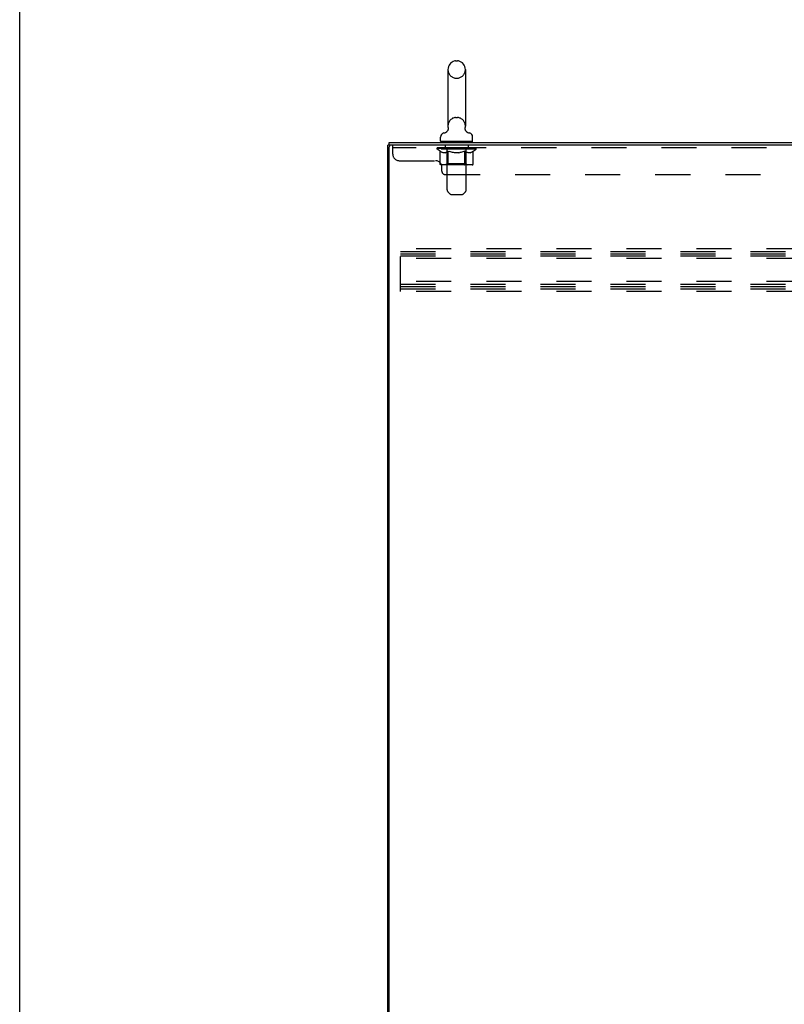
# Model space of a CAD drawing. Header units: inches. Extents: x 0 to 243, y 0 to 157.
# Tile 2 of 18: x 0 to 29, y 65 to 103. Entities that reach past the tile are written whole.
import ezdxf

# ---------------------------------------------------------------- set-up
doc = ezdxf.new("R2010")
doc.units = ezdxf.units.IN
doc.header["$LTSCALE"] = 13.357143
doc.header["$MEASUREMENT"] = 0
doc.linetypes.add('HIDDEN', pattern=[0.2, 0.1, -0.1])
doc.layers.get('0').update_dxf_attribs({"linetype": 'CONTINUOUS'})
doc.layers.add('02___PRT_ALL_AXES', color=7, linetype='CONTINUOUS')
doc.layers.add('DEFAULT_2', color=8, linetype='HIDDEN')

msp = doc.modelspace()

# ---------------------------------------------------------------- linework, layer by layer
at = {"color": 7, "linetype": 'Continuous'}
for p, q in [((0, 0), (0, 157.143)), ((16.628, 101.195), (16.704, 101.195)), ((16.332, 100.865), (16.332, 98.705)), ((17, 100.865), (17, 98.705)), ((16.275, 98.483), (16.27, 98.48)), ((16.991, 98.619), (16.992, 98.625)), ((16.991, 98.613), (16.991, 98.619)), ((16.991, 98.607), (16.991, 98.613)), ((16.992, 98.601), (16.991, 98.607)), ((16.992, 98.63), (16.993, 98.636)), ((16.992, 98.624), (16.992, 98.63)), ((16.992, 98.595), (16.992, 98.601)), ((16.993, 98.589), (16.992, 98.596)), ((16.993, 98.636), (16.994, 98.641)), ((16.994, 98.583), (16.993, 98.59)), ((17.006, 98.545), (17.003, 98.551)), ((16.056, 98.134), (16.056, 98.289)), ((16.071, 98.114), (16.071, 98.084)), ((17.261, 98.114), (16.071, 98.114)), ((17.261, 98.114), (17.261, 98.084)), ((17.276, 98.134), (17.276, 98.289)), ((14.093, 97.98), (14.041, 97.98)), ((14.093, 97.98), (14.093, 98.084)), ((14.142, 97.98), (14.094, 97.98))]:
    msp.add_line(p, q, dxfattribs=at)
at = {"color": 3, "linetype": 'Continuous'}
for p, q in [((14.041, 8.188), (14.041, 97.98)), ((14.093, 98.084), (49.795, 98.084)), ((14.093, 8.25), (14.093, 97.917)), ((49.794, 97.98), (14.156, 97.98))]:
    msp.add_line(p, q, dxfattribs=at)
at = {"color": 7, "linetype": 'Continuous'}
for points in [[(16.338, 98.641), (16.339, 98.636), (16.34, 98.63), (16.341, 98.625), (16.341, 98.619), (16.341, 98.613), (16.341, 98.607), (16.341, 98.601), (16.34, 98.595), (16.34, 98.59), (16.339, 98.584), (16.338, 98.578), (16.336, 98.572), (16.335, 98.567), (16.333, 98.561), (16.331, 98.556), (16.329, 98.55), (16.327, 98.545), (16.324, 98.54), (16.321, 98.535), (16.318, 98.53), (16.315, 98.525), (16.312, 98.52), (16.309, 98.515), (16.305, 98.511), (16.301, 98.506), (16.297, 98.502), (16.293, 98.498), (16.289, 98.494), (16.284, 98.49), (16.28, 98.486), (16.275, 98.483)], [(17.003, 98.551), (17.001, 98.556), (16.999, 98.562), (16.997, 98.567), (16.996, 98.573), (16.995, 98.579), (16.994, 98.584)], [(17.003, 98.551), (17.001, 98.555), (17, 98.561), (16.998, 98.566), (16.996, 98.572), (16.995, 98.578), (16.994, 98.583)], [(17.056, 98.484), (17.055, 98.485), (17.052, 98.487), (17.048, 98.49), (17.044, 98.493), (17.041, 98.497), (17.037, 98.5), (17.034, 98.504), (17.03, 98.508), (17.027, 98.512), (17.023, 98.516), (17.02, 98.521), (17.017, 98.525), (17.014, 98.53), (17.011, 98.535), (17.008, 98.54), (17.006, 98.545)], [(17.062, 98.48), (17.059, 98.482), (17.056, 98.484)]]:
    msp.add_lwpolyline(points, dxfattribs=at)
for centre, radius, start, end in [((16.666, 100.865), 0.334, 102.4284, 180), ((16.628, 101.038), 0.157, 90, 102.4284), ((16.704, 101.038), 0.157, 77.5716, 90), ((16.666, 100.865), 0.334, 0, 77.5716), ((16.13, 98.694), 0.257, 281.6478, 311.9718), ((16.666, 98.705), 0.334, 180, 191.0697), ((16.666, 98.705), 0.334, 348.9303, 360), ((17.203, 98.694), 0.257, 228.028, 258.3522), ((16.213, 98.289), 0.157, 101.6478, 180), ((16.076, 98.134), 0.02, 180, 263.0769), ((17.119, 98.289), 0.157, 0, 78.3522), ((17.256, 98.134), 0.02, 276.9231, 360)]:
    msp.add_arc(centre, radius, start, end, dxfattribs=at)
at = {"color": 3, "linetype": 'Continuous'}
msp.add_arc((14.156, 97.917), 0.0625, 90, 180, dxfattribs=at)
at = {"layer": '02___PRT_ALL_AXES', "color": 8, "linetype": 'HIDDEN'}
for p, q in [((16.229, 97.98), (16.229, 97.876)), ((17.104, 97.98), (16.229, 97.98)), ((17.104, 97.876), (16.229, 97.876)), ((17.104, 97.98), (17.104, 97.876))]:
    msp.add_line(p, q, dxfattribs=at)
at = {"layer": 'DEFAULT_2', "color": 8, "linetype": 'HIDDEN'}
for p, q in [((16.628, 100.535), (16.704, 100.535)), ((16.628, 99.035), (16.704, 99.035)), ((16.291, 98.114), (16.291, 98.084)), ((17.041, 98.114), (17.041, 98.084)), ((14.229, 97.635), (14.229, 97.98)), ((49.854, 97.876), (14.229, 97.876)), ((15.923, 97.821), (15.923, 97.876)), ((16.031, 97.745), (15.923, 97.821)), ((17.41, 97.821), (15.923, 97.821)), ((15.934, 97.868), (15.934, 97.876)), ((15.945, 97.864), (15.945, 97.868)), ((15.945, 97.864), (17.388, 97.864)), ((15.955, 97.864), (15.955, 97.868)), ((15.956, 97.864), (15.956, 97.868)), ((15.968, 97.868), (15.968, 97.876)), ((15.987, 97.864), (15.987, 97.868)), ((15.989, 97.864), (15.989, 97.868)), ((16.022, 97.868), (16.022, 97.876)), ((16.031, 97.266), (16.031, 97.745)), ((16.031, 97.745), (16.051, 97.732)), ((16.04, 97.864), (16.04, 97.868)), ((16.043, 97.864), (16.043, 97.868)), ((16.279, 97.867), (16.05, 97.867)), ((16.07, 97.72), (16.05, 97.732)), ((16.09, 97.71), (16.07, 97.72)), ((16.109, 97.702), (16.089, 97.71)), ((16.097, 97.868), (16.097, 97.876)), ((16.098, 97.864), (16.098, 97.867)), ((16.099, 97.864), (16.099, 97.867)), ((16.102, 97.864), (16.102, 97.867)), ((16.111, 97.864), (16.111, 97.868)), ((16.112, 97.864), (16.112, 97.867)), ((16.116, 97.864), (16.116, 97.868)), ((16.119, 97.864), (16.119, 97.869)), ((16.123, 97.864), (16.123, 97.867)), ((16.142, 97.864), (16.142, 97.867)), ((16.16, 97.864), (16.16, 97.867)), ((16.162, 97.864), (16.162, 97.871)), ((16.188, 97.868), (16.188, 97.876)), ((16.188, 97.864), (16.188, 97.867)), ((16.2, 97.864), (16.2, 97.868)), ((16.205, 97.864), (16.205, 97.868)), ((16.213, 97.864), (16.213, 97.867)), ((16.229, 97.864), (16.229, 97.872)), ((16.249, 97.864), (16.249, 97.867)), ((16.252, 97.864), (16.252, 97.867)), ((16.29, 97.71), (16.27, 97.702)), ((16.279, 97.864), (16.279, 97.867)), ((16.309, 97.72), (16.289, 97.71)), ((16.358, 97.867), (16.292, 97.867)), ((16.294, 97.868), (16.294, 97.876)), ((16.3, 97.269), (16.3, 97.817)), ((16.301, 96.268), (16.301, 98.084)), ((16.303, 97.864), (16.303, 97.868)), ((16.308, 97.864), (16.308, 97.868)), ((16.329, 97.732), (16.309, 97.72)), ((16.315, 97.864), (16.315, 97.874)), ((16.323, 97.864), (16.323, 97.867)), ((16.348, 97.745), (16.328, 97.732)), ((16.334, 97.864), (16.334, 97.867)), ((16.348, 97.266), (16.348, 97.745)), ((16.348, 97.745), (16.389, 97.732)), ((16.358, 97.864), (16.358, 97.867)), ((16.445, 97.867), (16.383, 97.867)), ((16.428, 97.72), (16.388, 97.732)), ((16.407, 97.864), (16.407, 97.867)), ((16.412, 97.868), (16.412, 97.876)), ((16.416, 97.864), (16.416, 97.868)), ((16.419, 97.864), (16.419, 97.875)), ((16.423, 97.864), (16.423, 97.868)), ((16.467, 97.71), (16.427, 97.72)), ((16.432, 97.864), (16.432, 97.868)), ((16.445, 97.864), (16.445, 97.867)), ((16.505, 97.702), (16.466, 97.71)), ((16.54, 97.867), (16.482, 97.867)), ((16.498, 97.864), (16.498, 97.867)), ((16.531, 97.867), (16.666, 97.876)), ((16.537, 97.868), (16.537, 97.876)), ((16.538, 97.875), (16.537, 97.876)), ((16.538, 97.868), (16.538, 97.875)), ((16.538, 97.864), (16.538, 97.868)), ((16.54, 97.864), (16.54, 97.867)), ((16.543, 97.864), (16.543, 97.868)), ((16.544, 97.864), (16.544, 97.868)), ((16.638, 97.867), (16.587, 97.867)), ((16.595, 97.864), (16.595, 97.867)), ((16.638, 97.864), (16.638, 97.867)), ((16.663, 97.868), (16.663, 97.868)), ((16.663, 97.864), (16.663, 97.868)), ((16.663, 97.864), (16.663, 97.868)), ((16.666, 97.868), (16.666, 97.876)), ((16.666, 97.876), (16.801, 97.867)), ((16.669, 97.864), (16.669, 97.868)), ((16.669, 97.868), (16.67, 97.868)), ((16.67, 97.864), (16.67, 97.868)), ((16.694, 97.864), (16.694, 97.867)), ((16.694, 97.867), (16.745, 97.867)), ((16.737, 97.864), (16.737, 97.867)), ((16.788, 97.864), (16.788, 97.868)), ((16.79, 97.864), (16.79, 97.868)), ((16.793, 97.864), (16.793, 97.867)), ((16.793, 97.867), (16.85, 97.867)), ((16.795, 97.868), (16.795, 97.876)), ((16.795, 97.875), (16.795, 97.876)), ((16.795, 97.868), (16.795, 97.875)), ((16.795, 97.864), (16.795, 97.868)), ((16.867, 97.71), (16.828, 97.702)), ((16.834, 97.864), (16.834, 97.867)), ((16.905, 97.72), (16.866, 97.71)), ((16.887, 97.864), (16.887, 97.867)), ((16.887, 97.867), (16.95, 97.867)), ((16.901, 97.864), (16.901, 97.868)), ((16.944, 97.732), (16.905, 97.72)), ((16.91, 97.864), (16.91, 97.868)), ((16.913, 97.864), (16.913, 97.875)), ((16.916, 97.864), (16.916, 97.868)), ((16.921, 97.868), (16.921, 97.876)), ((16.926, 97.864), (16.926, 97.867)), ((16.984, 97.745), (16.944, 97.732)), ((16.975, 97.864), (16.975, 97.867)), ((16.975, 97.867), (17.04, 97.867)), ((16.984, 97.266), (16.984, 97.745)), ((16.984, 97.745), (17.004, 97.732)), ((16.999, 97.864), (16.999, 97.867)), ((17.024, 97.72), (17.004, 97.732)), ((17.01, 97.864), (17.01, 97.867)), ((17.018, 97.864), (17.018, 97.874)), ((17.043, 97.71), (17.023, 97.72)), ((17.024, 97.864), (17.024, 97.868)), ((17.03, 97.864), (17.03, 97.868)), ((17.031, 96.268), (17.031, 98.084)), ((17.032, 97.269), (17.032, 97.817)), ((17.038, 97.868), (17.038, 97.876)), ((17.062, 97.702), (17.043, 97.71)), ((17.053, 97.864), (17.053, 97.867)), ((17.053, 97.867), (17.41, 97.867)), ((17.081, 97.864), (17.081, 97.867)), ((17.083, 97.864), (17.083, 97.867)), ((17.104, 97.864), (17.104, 97.872)), ((17.12, 97.864), (17.12, 97.867)), ((17.128, 97.864), (17.128, 97.868)), ((17.133, 97.864), (17.133, 97.868)), ((17.144, 97.868), (17.144, 97.876)), ((17.144, 97.864), (17.144, 97.867)), ((17.17, 97.864), (17.17, 97.871)), ((17.172, 97.864), (17.172, 97.867)), ((17.191, 97.864), (17.191, 97.867)), ((17.21, 97.864), (17.21, 97.867)), ((17.214, 97.864), (17.214, 97.869)), ((17.217, 97.864), (17.217, 97.868)), ((17.221, 97.864), (17.221, 97.868)), ((17.221, 97.864), (17.221, 97.867)), ((17.243, 97.71), (17.224, 97.702)), ((17.231, 97.864), (17.231, 97.867)), ((17.234, 97.864), (17.234, 97.867)), ((17.234, 97.864), (17.234, 97.867)), ((17.236, 97.868), (17.236, 97.876)), ((17.262, 97.72), (17.243, 97.71)), ((17.282, 97.732), (17.262, 97.72)), ((17.268, 97.871), (17.409, 97.873)), ((17.268, 97.867), (17.268, 97.871)), ((17.302, 97.745), (17.282, 97.732)), ((17.29, 97.864), (17.29, 97.868)), ((17.293, 97.864), (17.293, 97.868)), ((17.302, 97.745), (17.41, 97.821)), ((17.302, 97.266), (17.302, 97.745)), ((17.31, 97.868), (17.31, 97.876)), ((17.343, 97.864), (17.343, 97.868)), ((17.345, 97.864), (17.345, 97.868)), ((17.365, 97.868), (17.365, 97.876)), ((17.376, 97.864), (17.376, 97.868)), ((17.377, 97.864), (17.377, 97.868)), ((17.388, 97.864), (17.388, 97.868)), ((17.398, 97.868), (17.398, 97.876)), ((17.409, 97.867), (17.409, 97.873)), ((17.41, 97.821), (17.41, 97.868)), ((14.479, 97.385), (15.854, 97.385)), ((16.128, 97.695), (16.108, 97.702)), ((16.147, 97.69), (16.128, 97.695)), ((16.232, 97.69), (16.147, 97.69)), ((16.232, 97.69), (16.251, 97.695)), ((16.271, 97.702), (16.251, 97.695)), ((16.543, 97.695), (16.504, 97.702)), ((16.581, 97.69), (16.542, 97.695)), ((16.752, 97.69), (16.581, 97.69)), ((16.752, 97.69), (16.79, 97.695)), ((16.828, 97.702), (16.79, 97.695)), ((17.081, 97.695), (17.062, 97.702)), ((17.1, 97.69), (17.081, 97.695)), ((17.186, 97.69), (17.1, 97.69)), ((17.186, 97.69), (17.205, 97.695)), ((17.224, 97.702), (17.205, 97.695)), ((17.252, 97.222), (16.081, 97.222)), ((16.104, 96.98), (16.104, 97.135)), ((16.3, 97.269), (16.254, 97.222)), ((17.032, 97.269), (16.3, 97.269)), ((16.362, 97.227), (16.359, 97.23)), ((16.367, 97.224), (16.365, 97.225)), ((16.37, 97.223), (16.367, 97.224)), ((16.373, 97.222), (16.37, 97.223)), ((17.032, 97.269), (17.079, 97.222)), ((16.229, 96.855), (47.854, 96.855)), ((16.402, 96.126), (16.331, 96.197)), ((16.473, 96.097), (16.86, 96.097)), ((16.931, 96.126), (17.002, 96.197)), ((14.52, 92.396), (14.52, 94.021)), ((48.52, 94.021), (14.52, 94.021)), ((14.52, 93.917), (48.52, 93.917)), ((14.52, 93.834), (48.52, 93.834)), ((14.52, 93.75), (48.52, 93.75)), ((48.52, 93.646), (14.52, 93.646)), ((48.52, 92.771), (14.52, 92.771)), ((14.52, 92.667), (48.52, 92.667)), ((14.52, 92.584), (48.52, 92.584)), ((14.52, 92.5), (48.52, 92.5)), ((48.52, 92.396), (14.52, 92.396))]:
    msp.add_line(p, q, dxfattribs=at)
for points in [[(16.081, 97.222), (16.075, 97.223), (16.069, 97.224), (16.063, 97.225), (16.057, 97.227), (16.052, 97.23), (16.047, 97.234), (16.042, 97.238), (16.038, 97.243), (16.035, 97.248), (16.033, 97.253), (16.031, 97.259), (16.031, 97.266)], [(16.349, 97.253), (16.349, 97.259), (16.348, 97.266)], [(16.351, 97.248), (16.349, 97.253), (16.349, 97.259), (16.348, 97.266)], [(16.365, 97.225), (16.362, 97.227), (16.359, 97.23), (16.356, 97.234), (16.354, 97.238), (16.352, 97.243), (16.351, 97.248)], [(16.356, 97.234), (16.354, 97.238), (16.352, 97.243)], [(16.959, 97.222), (16.962, 97.223), (16.965, 97.224), (16.968, 97.225), (16.971, 97.227), (16.974, 97.23), (16.976, 97.234), (16.978, 97.238), (16.98, 97.243), (16.982, 97.248), (16.983, 97.253), (16.984, 97.259), (16.984, 97.266)], [(17.252, 97.222), (17.258, 97.223), (17.264, 97.224), (17.27, 97.225), (17.275, 97.227), (17.281, 97.23), (17.286, 97.234), (17.29, 97.238), (17.294, 97.243), (17.297, 97.248), (17.3, 97.253), (17.301, 97.259), (17.302, 97.266)]]:
    msp.add_lwpolyline(points, dxfattribs=at)
for centre, radius, start, end in [((16.666, 100.865), 0.334, 180, 257.5716), ((16.666, 100.865), 0.334, 282.4284, 360), ((16.628, 100.692), 0.157, 257.5716, 270), ((16.704, 100.692), 0.157, 270, 282.4284), ((16.666, 98.705), 0.334, 102.4284, 180), ((16.628, 98.878), 0.157, 90, 102.4284), ((16.704, 98.878), 0.157, 77.5716, 90), ((16.666, 98.705), 0.334, 0, 77.5716), ((16.076, 98.134), 0.02, 263.0769, 270), ((16.271, 98.084), 0.03, 0, 90), ((17.061, 98.084), 0.03, 90, 180), ((17.256, 98.134), 0.02, 270, 276.9231), ((16.254, 97.817), 0.0466, 0, 90), ((17.079, 97.817), 0.0466, 90, 180), ((14.479, 97.635), 0.25, 180, 270), ((15.854, 97.135), 0.25, 0, 90), ((16.229, 96.98), 0.125, 180, 270), ((16.401, 96.268), 0.1, 180, 225), ((16.931, 96.268), 0.1, 315, 360), ((16.473, 96.197), 0.1, 225, 270), ((16.86, 96.197), 0.1, 270, 315)]:
    msp.add_arc(centre, radius, start, end, dxfattribs=at)
for centre, major_axis, ratio, start_param, end_param in [((16.666, 97.876), (0.743, 0.008), 0.059247, 2.966439, 3.140971), ((15.9, 97.862), (0.232, 0), 0.060167, 0.426548, 1.470503), ((16.666, 97.876), (0.744, 0), 0.060167, 3.141593, 3.316126), ((15.9, 97.854), (0.232, 0.002), 0.059247, 1.374323, 1.469882), ((16.666, 97.876), (0.743, 0.015), 0.056515, 2.79136, 2.965893), ((15.871, 97.862), (0.232, 0.002), 0.059247, 0.251393, 1.295349), ((15.951, 97.862), (0.232, -0.002), 0.059247, 0.601702, 1.645657), ((16.666, 97.876), (0.743, -0.008), 0.059247, -2.966439, -2.791906), ((15.951, 97.854), (0.232, 0), 0.060167, 1.549477, 1.645036), ((15.871, 97.854), (0.232, 0.005), 0.056515, 1.199244, 1.294804), ((15.955, 97.857), (0.192, 0.002), 0.059247, 1.051627, 1.625044), ((15.932, 97.857), (0.192, 0.004), 0.056515, 0.876548, 1.449966), ((16, 97.857), (0.192, 0), 0.060167, 1.226781, 1.800198), ((16.666, 97.876), (0.743, 0.022), 0.052059, 2.616423, 2.790956), ((15.867, 97.862), (0.232, 0.005), 0.056515, 0.076315, 1.120271), ((16.025, 97.862), (0.232, -0.005), 0.056515, 0.77678, 1.820736), ((16.666, 97.876), (0.743, -0.015), 0.056515, -2.79136, -2.616827), ((16.025, 97.854), (0.232, -0.002), 0.059247, 1.724631, 1.82019), ((15.867, 97.854), (0.232, 0.007), 0.052059, 1.024308, 1.119867), ((15.931, 97.857), (0.192, 0.006), 0.052059, 0.701611, 1.275029), ((16.065, 97.857), (0.192, -0.002), 0.059247, 1.401935, 1.975352), ((16.666, 97.876), (0.743, 0.029), 0.046022, 2.441677, 2.61621), ((16.118, 97.862), (0.232, -0.007), 0.052059, 0.951717, 1.995673), ((16.666, 97.876), (0.743, -0.022), 0.052059, -2.616423, -2.441891), ((15.887, 97.862), (0.232, 0.007), 0.052059, -0.098622, 0.945334), ((16.118, 97.854), (0.232, -0.005), 0.056515, 1.899709, 1.995269), ((15.887, 97.854), (0.232, 0.009), 0.046022, 0.849561, 0.945121), ((15.953, 97.857), (0.192, 0.007), 0.046022, 0.526865, 1.100283), ((16.148, 97.857), (0.192, -0.004), 0.056515, 1.577013, 2.150431), ((16.666, 97.876), (0.743, 0.034), 0.038593, 2.267147, 2.44168), ((16.227, 97.862), (0.232, -0.009), 0.046022, 1.126463, 2.170419), ((16.666, 97.876), (0.743, -0.029), 0.046022, -2.441677, -2.267144), ((15.931, 97.862), (0.232, 0.009), 0.046022, -0.273368, 0.770588), ((16.227, 97.854), (0.232, -0.007), 0.052059, 2.074646, 2.170205), ((15.931, 97.854), (0.232, 0.011), 0.038593, 0.675031, 0.77059), ((15.996, 97.857), (0.192, 0.009), 0.038593, 0.352335, 0.925752), ((16.247, 97.857), (0.192, -0.006), 0.052059, 1.75195, 2.325367), ((16.666, 97.876), (0.743, 0.039), 0.030002, 2.09283, 2.267363), ((16.35, 97.862), (0.232, -0.011), 0.038593, 1.300994, 2.344949), ((16.666, 97.876), (0.743, -0.034), 0.038593, -2.267147, -2.092614), ((15.997, 97.862), (0.232, 0.011), 0.038593, -0.447899, 0.596057), ((16.35, 97.854), (0.232, -0.009), 0.046022, 2.249392, 2.344952), ((15.997, 97.854), (0.232, 0.012), 0.030002, 0.500714, 0.596274), ((16.06, 97.857), (0.192, 0.01), 0.030002, 0.178018, 0.751436), ((16.359, 97.857), (0.192, -0.007), 0.046022, 1.926696, 2.500114), ((16.083, 97.862), (0.232, 0.012), 0.030002, -0.622215, 0.421741), ((16.666, 97.876), (0.743, 0.042), 0.020513, 1.918702, 2.093235), ((16.483, 97.862), (0.232, -0.012), 0.030002, 1.47531, 2.519266), ((16.666, 97.876), (0.743, -0.039), 0.030002, -2.09283, -1.918297), ((16.483, 97.854), (0.232, -0.011), 0.038593, 2.423923, 2.519482), ((16.083, 97.854), (0.232, 0.013), 0.020513, 0.326586, 0.422146), ((16.142, 97.857), (0.192, 0.011), 0.020513, 0.00389, 0.577307), ((16.48, 97.857), (0.192, -0.009), 0.038593, 2.101227, 2.674644), ((16.187, 97.862), (0.232, 0.013), 0.020513, -0.796343, 0.247613), ((16.666, 97.876), (0.743, 0.044), 0.010411, 1.744712, 1.919245), ((16.621, 97.862), (0.232, -0.013), 0.020513, 1.649438, 2.693394), ((16.666, 97.876), (0.743, -0.042), 0.020513, -1.918702, -1.744169), ((16.621, 97.854), (0.232, -0.012), 0.030002, 2.598239, 2.693799), ((16.187, 97.854), (0.232, 0.014), 0.010411, 0.152596, 0.248156), ((16.24, 97.857), (0.192, 0.011), 0.010411, 6.113086, 6.686503), ((16.606, 97.857), (0.192, -0.01), 0.030002, 2.275543, 2.848961), ((16.306, 97.862), (0.232, 0.014), 0.010411, -0.970333, -0.000837), ((16.76, 97.862), (0.232, -0.014), 0.010411, 1.823428, 2.867384), ((16.666, 97.876), (0.743, -0.044), 0.010411, -1.744712, -1.570179), ((16.76, 97.854), (0.232, -0.013), 0.020513, 2.772368, 2.867927), ((16.735, 97.857), (0.192, -0.011), 0.020513, 2.449671, 3.023089), ((16.572, 97.862), (0.232, 0.014), 0.010411, 0.274209, 1.318165), ((16.471, 97.857), (0.192, 0.011), 0.010411, -0.000452, 0.517932), ((16.436, 97.854), (0.232, 0.014), 0.010411, 0.099676, 0.195236), ((16.666, 97.876), (0.743, 0.044), 0.010411, -1.571413, -1.39688), ((16.897, 97.854), (0.232, -0.014), 0.010411, 2.946357, 3.041917), ((16.861, 97.857), (0.192, -0.011), 0.010411, 2.623661, 3.142044), ((16.712, 97.862), (0.232, 0.013), 0.020513, 0.448199, 1.492154), ((16.597, 97.857), (0.192, 0.011), 0.020513, 0.118504, 0.691921), ((16.572, 97.854), (0.232, 0.013), 0.020513, 0.273666, 0.369225), ((16.666, 97.876), (0.743, 0.042), 0.020513, -1.397424, -1.222891), ((16.666, 97.876), (0.743, -0.044), 0.010411, 1.222347, 1.39688), ((17.027, 97.862), (0.232, -0.014), 0.010411, -3.140756, -2.17126), ((16.85, 97.862), (0.232, 0.012), 0.030002, 0.622327, 1.666283), ((16.726, 97.857), (0.192, 0.01), 0.030002, 0.292632, 0.86605), ((17.093, 97.857), (0.192, -0.011), 0.010411, 2.738275, 3.311692), ((17.145, 97.862), (0.232, -0.013), 0.020513, 2.89398, 3.937936), ((16.712, 97.854), (0.232, 0.012), 0.030002, 0.447794, 0.543354), ((17.145, 97.854), (0.232, -0.014), 0.010411, 2.893437, 2.988996), ((16.982, 97.862), (0.232, 0.011), 0.038593, 0.796643, 1.840599), ((16.666, 97.876), (0.743, 0.039), 0.030002, -1.223295, -1.048762), ((16.666, 97.876), (0.743, -0.042), 0.020513, 1.048358, 1.222891), ((16.853, 97.857), (0.192, 0.009), 0.038593, 0.466948, 1.040366), ((17.191, 97.857), (0.192, -0.011), 0.020513, 2.564285, 3.137703), ((17.249, 97.862), (0.232, -0.012), 0.030002, 2.719852, 3.763807), ((17.105, 97.862), (0.232, 0.009), 0.046022, 0.971174, 2.01513), ((16.85, 97.854), (0.232, 0.011), 0.038593, 0.62211, 0.71767), ((17.249, 97.854), (0.232, -0.013), 0.020513, 2.719447, 2.815007), ((16.666, 97.876), (0.743, 0.034), 0.038593, -1.048979, -0.874446), ((16.666, 97.876), (0.743, -0.039), 0.030002, 0.874229, 1.048762), ((16.974, 97.857), (0.192, 0.007), 0.046022, 0.641479, 1.214897), ((17.215, 97.862), (0.232, 0.007), 0.052059, 1.14592, 2.189876), ((17.273, 97.857), (0.192, -0.01), 0.030002, 2.390157, 2.963574), ((17.336, 97.862), (0.232, -0.011), 0.038593, 2.545535, 3.589491), ((17.085, 97.857), (0.192, 0.006), 0.052059, 0.816225, 1.389643), ((16.982, 97.854), (0.232, 0.009), 0.046022, 0.796641, 0.892201), ((17.336, 97.854), (0.232, -0.012), 0.030002, 2.545319, 2.640878), ((17.308, 97.862), (0.232, 0.005), 0.056515, 1.320857, 2.364813), ((16.666, 97.876), (0.743, 0.029), 0.046022, -0.874448, -0.699915), ((16.666, 97.876), (0.743, -0.034), 0.038593, 0.699913, 0.874446), ((17.402, 97.862), (0.232, -0.009), 0.046022, 2.371005, 3.41496), ((17.336, 97.857), (0.192, -0.009), 0.038593, 2.21584, 2.789258), ((17.184, 97.857), (0.192, 0.004), 0.056515, 0.991162, 1.564579), ((17.381, 97.862), (0.232, 0.002), 0.059247, 1.495935, 2.539891), ((17.446, 97.862), (0.232, -0.007), 0.052059, 2.196258, 3.240214), ((17.38, 97.857), (0.192, -0.007), 0.046022, 2.04131, 2.614727), ((17.105, 97.854), (0.232, 0.007), 0.052059, 0.971387, 1.066947), ((17.402, 97.854), (0.232, -0.011), 0.038593, 2.371002, 2.466562), ((17.433, 97.862), (0.232, 0), 0.060167, 2.360678, 2.715045), ((17.466, 97.862), (0.232, -0.005), 0.056515, 2.021322, 3.065278), ((17.268, 97.857), (0.192, 0.002), 0.059247, 1.16624, 1.739658), ((16.666, 97.876), (0.743, 0.022), 0.052059, -0.699702, -0.525169), ((16.666, 97.876), (0.743, -0.029), 0.046022, 0.525382, 0.699915), ((17.461, 97.862), (0.232, -0.002), 0.059247, 1.846243, 2.890199), ((17.401, 97.857), (0.192, -0.006), 0.052059, 1.866564, 2.439981), ((17.333, 97.857), (0.192, 0), 0.060167, 1.341394, 1.914812), ((17.4, 97.857), (0.192, -0.004), 0.056515, 1.691627, 2.265045), ((17.377, 97.857), (0.192, -0.002), 0.059247, 1.516549, 2.089966), ((17.215, 97.854), (0.232, 0.005), 0.056515, 1.146324, 1.241883), ((17.446, 97.854), (0.232, -0.009), 0.046022, 2.196472, 2.292031), ((16.666, 97.876), (0.743, 0.015), 0.056515, -0.524765, -0.350233), ((16.666, 97.876), (0.743, -0.022), 0.052059, 0.350636, 0.525169), ((17.433, 97.854), (0.232, -0.002), 0.059247, 1.76727, 1.979233), ((17.308, 97.854), (0.232, 0.002), 0.059247, 1.321402, 1.416962), ((17.466, 97.854), (0.232, -0.007), 0.052059, 2.021726, 2.117285), ((16.666, 97.876), (0.743, 0.008), 0.059247, -0.349687, -0.175154), ((16.666, 97.876), (0.743, -0.015), 0.056515, 0.1757, 0.350233), ((17.381, 97.854), (0.232, 0), 0.060167, 1.496556, 1.592116), ((17.461, 97.854), (0.232, -0.005), 0.056515, 1.846789, 1.942348), ((16.666, 97.876), (0.743, -0.008), 0.059247, 6.276097, 6.458339), ((16.666, 97.876), (0.744, 0), 0.060167, -0.174533, -0.057527)]:
    msp.add_ellipse(centre, major_axis=major_axis, ratio=ratio, start_param=start_param, end_param=end_param, dxfattribs=at)

doc.saveas('drawing.dxf')
